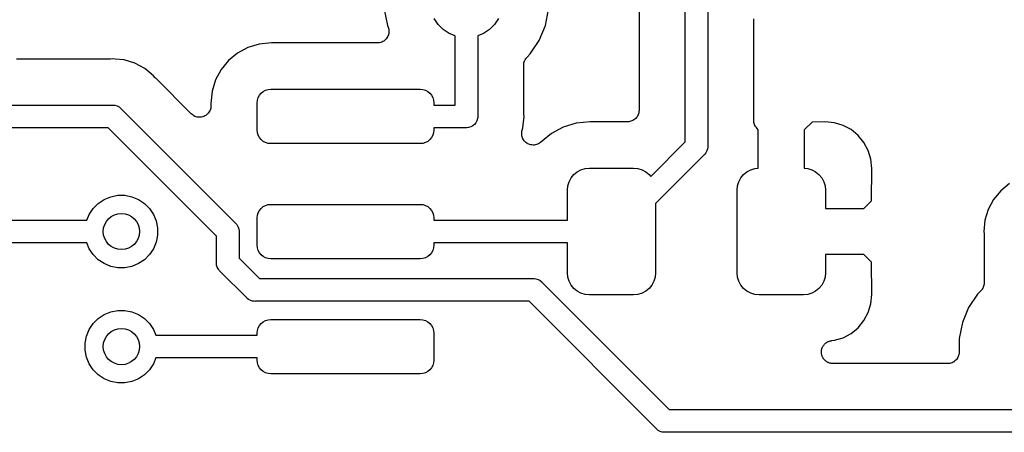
# Model space of a CAD drawing. Extents: x 4.65 to 8.46, y -5.31 to -3.29.
# Tile 15 of 47: x 5.31 to 5.73, y -4.09 to -3.91. Entities that reach past the tile are written whole.
import ezdxf

# ---------------------------------------------------------------- set-up
doc = ezdxf.new("R2010")
doc.units = 0
doc.header["$MEASUREMENT"] = 0
doc.layers.add('BLACK', color=7, linetype='CONTINUOUS')

msp = doc.modelspace()

# ---------------------------------------------------------------- linework, layer by layer
at = {"layer": 'BLACK', "linetype": 'CONTINUOUS'}
for p, q in [((5.57508, -3.85147), (5.57508, -3.94732)), ((5.59508, -3.96105), (5.59508, -3.85024)), ((5.60492, -3.85492), (5.60492, -3.96285)), ((5.46425, -3.90352), (5.46563, -3.91043)), ((5.53437, -3.91043), (5.53575, -3.90352)), ((5.48777, -3.91004), (5.48604, -3.90746)), ((5.51396, -3.90746), (5.51223, -3.91004)), ((5.62492, -3.90852), (5.62497, -3.90805)), ((5.62497, -3.90805), (5.62502, -3.90758)), ((5.46563, -3.91043), (5.46593, -3.91115)), ((5.46593, -3.91115), (5.46594, -3.91119)), ((5.46594, -3.91119), (5.46594, -3.91119)), ((5.46594, -3.91119), (5.46594, -3.9112)), ((5.46594, -3.9112), (5.46595, -3.91122)), ((5.46595, -3.91122), (5.46609, -3.91168)), ((5.46609, -3.91168), (5.46622, -3.91213)), ((5.46622, -3.91213), (5.46622, -3.91214)), ((5.46622, -3.91214), (5.46622, -3.91216)), ((5.46622, -3.91216), (5.46626, -3.91263)), ((5.48996, -3.91223), (5.48777, -3.91004)), ((5.49254, -3.91396), (5.48996, -3.91223)), ((5.51004, -3.91223), (5.50746, -3.91396)), ((5.51223, -3.91004), (5.51004, -3.91223)), ((5.53168, -3.91693), (5.53437, -3.91043)), ((5.62492, -3.90855), (5.62492, -3.90852)), ((5.62492, -3.90859), (5.62492, -3.90855)), ((5.62492, -3.90855), (5.62492, -3.90855)), ((5.62492, -3.90855), (5.62492, -3.90855)), ((5.62492, -3.9517), (5.62492, -3.90859)), ((5.46481, -3.91663), (5.46444, -3.91693)), ((5.46482, -3.91662), (5.46481, -3.91663)), ((5.46483, -3.91662), (5.46482, -3.91662)), ((5.46513, -3.91625), (5.46483, -3.91662)), ((5.46544, -3.91589), (5.46513, -3.91625)), ((5.46545, -3.91586), (5.46544, -3.91587)), ((5.46544, -3.91587), (5.46544, -3.91589)), ((5.46568, -3.91544), (5.46545, -3.91586)), ((5.46591, -3.91503), (5.46568, -3.91544)), ((5.46592, -3.91501), (5.46591, -3.91502)), ((5.46591, -3.91502), (5.46591, -3.91503)), ((5.46606, -3.91455), (5.46592, -3.91501)), ((5.4662, -3.9141), (5.46606, -3.91455)), ((5.46621, -3.91407), (5.4662, -3.91409)), ((5.4662, -3.91409), (5.4662, -3.9141)), ((5.46626, -3.9136), (5.46621, -3.91407)), ((5.46626, -3.91263), (5.46631, -3.9131)), ((5.46631, -3.91313), (5.46626, -3.9136)), ((5.46631, -3.9131), (5.46631, -3.91312)), ((5.46631, -3.91312), (5.46631, -3.91313)), ((5.49508, -3.91501), (5.49254, -3.91396)), ((5.49508, -3.94508), (5.49508, -3.91501)), ((5.50746, -3.91396), (5.50492, -3.91501)), ((5.50492, -3.91501), (5.50492, -3.94976)), ((5.40501, -3.92007), (5.40051, -3.92247)), ((5.40989, -3.91859), (5.40501, -3.92007)), ((5.41521, -3.91807), (5.40989, -3.91859)), ((5.46131, -3.91807), (5.41521, -3.91807)), ((5.46178, -3.91802), (5.46131, -3.91807)), ((5.46225, -3.91798), (5.46178, -3.91802)), ((5.46227, -3.91797), (5.46225, -3.91798)), ((5.46228, -3.91797), (5.46227, -3.91797)), ((5.46273, -3.91784), (5.46228, -3.91797)), ((5.46319, -3.9177), (5.46273, -3.91784)), ((5.4632, -3.91769), (5.46319, -3.9177)), ((5.46321, -3.91769), (5.4632, -3.91769)), ((5.46363, -3.91747), (5.46321, -3.91769)), ((5.46405, -3.91725), (5.46363, -3.91747)), ((5.46406, -3.91724), (5.46405, -3.91725)), ((5.46407, -3.91723), (5.46406, -3.91724)), ((5.46444, -3.91693), (5.46407, -3.91723)), ((5.52777, -3.92279), (5.53168, -3.91693)), ((5.34479, -3.92508), (5.30445, -3.92508)), ((5.345, -3.92506), (5.34479, -3.92508)), ((5.34521, -3.92506), (5.345, -3.92506)), ((5.34528, -3.92505), (5.34521, -3.92506)), ((5.34626, -3.92496), (5.34528, -3.92505)), ((5.34724, -3.92505), (5.34626, -3.92496)), ((5.35114, -3.92544), (5.34724, -3.92505)), ((5.34724, -3.92505), (5.34724, -3.92505)), ((5.40051, -3.92247), (5.39657, -3.92571)), ((5.52533, -3.92574), (5.52555, -3.92533)), ((5.52555, -3.92533), (5.52577, -3.92492)), ((5.52577, -3.92492), (5.52578, -3.9249)), ((5.52578, -3.9249), (5.5258, -3.92488)), ((5.5258, -3.92488), (5.52609, -3.92453)), ((5.52609, -3.92453), (5.52639, -3.92417)), ((5.52639, -3.92417), (5.52777, -3.92279)), ((5.35584, -3.92686), (5.35114, -3.92544)), ((5.36017, -3.92918), (5.35584, -3.92686)), ((5.36397, -3.93229), (5.36017, -3.92918)), ((5.39657, -3.92571), (5.39334, -3.92965)), ((5.52492, -3.92764), (5.52497, -3.92718)), ((5.52492, -3.92769), (5.52492, -3.92764)), ((5.52492, -3.92771), (5.52492, -3.92769)), ((5.52492, -3.92769), (5.52492, -3.92769)), ((5.52492, -3.92769), (5.52492, -3.92769)), ((5.52492, -3.94853), (5.52492, -3.92771)), ((5.52497, -3.92718), (5.52502, -3.92672)), ((5.52502, -3.92672), (5.52503, -3.92669)), ((5.52503, -3.92667), (5.52517, -3.92622)), ((5.52503, -3.92669), (5.52503, -3.92667)), ((5.52517, -3.92622), (5.52531, -3.92578)), ((5.52531, -3.92578), (5.52532, -3.92576)), ((5.52532, -3.92576), (5.52533, -3.92574)), ((5.36459, -3.93305), (5.36397, -3.93229)), ((5.36474, -3.9332), (5.36459, -3.93305)), ((5.36487, -3.93337), (5.36474, -3.9332)), ((5.36492, -3.93342), (5.36487, -3.93337)), ((5.3804, -3.9489), (5.36492, -3.93342)), ((5.39334, -3.92965), (5.39094, -3.93414)), ((5.39094, -3.93414), (5.38946, -3.93902)), ((5.41381, -3.9383), (5.41496, -3.93819)), ((5.41496, -3.93819), (5.47992, -3.93819)), ((5.47992, -3.93819), (5.48107, -3.9383)), ((5.38946, -3.93902), (5.38893, -3.94434)), ((5.40917, -3.94294), (5.4095, -3.94183)), ((5.4095, -3.94183), (5.41005, -3.94081)), ((5.41005, -3.94081), (5.41078, -3.93992)), ((5.41078, -3.93992), (5.41168, -3.93918)), ((5.41168, -3.93918), (5.4127, -3.93864)), ((5.4127, -3.93864), (5.41381, -3.9383)), ((5.48107, -3.9383), (5.48218, -3.93864)), ((5.48218, -3.93864), (5.4832, -3.93918)), ((5.4832, -3.93918), (5.4841, -3.93992)), ((5.4841, -3.93992), (5.48483, -3.94081)), ((5.48483, -3.94081), (5.48538, -3.94183)), ((5.48538, -3.94183), (5.48571, -3.94294)), ((5.29094, -3.94508), (5.34602, -3.94508)), ((5.34602, -3.94508), (5.34626, -3.94505)), ((5.34626, -3.94505), (5.3465, -3.94508)), ((5.3465, -3.94508), (5.3465, -3.94508)), ((5.3465, -3.94508), (5.34722, -3.94515)), ((5.34722, -3.94515), (5.34815, -3.94543)), ((5.34815, -3.94543), (5.34901, -3.94589)), ((5.34901, -3.94589), (5.34976, -3.9465)), ((5.34976, -3.9465), (5.34991, -3.94669)), ((5.34991, -3.94669), (5.39957, -3.99635)), ((5.38882, -3.9464), (5.38868, -3.94686)), ((5.38883, -3.94639), (5.38882, -3.9464)), ((5.38888, -3.94591), (5.38883, -3.94638)), ((5.38883, -3.94638), (5.38883, -3.94639)), ((5.38893, -3.94543), (5.38888, -3.94591)), ((5.38893, -3.94434), (5.38893, -3.94536)), ((5.38893, -3.94536), (5.38893, -3.94541)), ((5.38893, -3.94541), (5.38893, -3.94541)), ((5.38893, -3.94541), (5.38893, -3.94541)), ((5.38893, -3.94541), (5.38893, -3.94543)), ((5.40906, -3.94409), (5.40917, -3.94294)), ((5.40906, -3.95591), (5.40906, -3.94409)), ((5.48571, -3.94294), (5.48583, -3.94409)), ((5.48583, -3.94409), (5.48583, -3.94508)), ((5.48583, -3.94508), (5.49508, -3.94508)), ((5.38077, -3.9492), (5.3804, -3.9489)), ((5.38114, -3.9495), (5.38077, -3.9492)), ((5.38115, -3.94951), (5.38114, -3.9495)), ((5.38157, -3.94974), (5.38115, -3.94951)), ((5.38115, -3.94951), (5.38115, -3.94951)), ((5.382, -3.94997), (5.38157, -3.94974)), ((5.38201, -3.94997), (5.382, -3.94997)), ((5.38201, -3.94998), (5.38201, -3.94997)), ((5.38247, -3.95011), (5.38201, -3.94998)), ((5.38293, -3.95026), (5.38247, -3.95011)), ((5.38294, -3.95026), (5.38293, -3.95026)), ((5.38295, -3.95026), (5.38294, -3.95026)), ((5.38342, -3.95031), (5.38295, -3.95026)), ((5.3839, -3.95036), (5.38342, -3.95031)), ((5.38391, -3.95036), (5.3839, -3.95036)), ((5.38392, -3.95036), (5.38391, -3.95036)), ((5.38439, -3.95031), (5.38392, -3.95036)), ((5.38487, -3.95027), (5.38439, -3.95031)), ((5.38488, -3.95027), (5.38487, -3.95027)), ((5.38489, -3.95027), (5.38488, -3.95027)), ((5.38535, -3.95013), (5.38489, -3.95027)), ((5.38581, -3.95), (5.38535, -3.95013)), ((5.38582, -3.94999), (5.38581, -3.95)), ((5.38624, -3.94977), (5.38582, -3.94999)), ((5.38582, -3.94999), (5.38582, -3.94999)), ((5.38667, -3.94954), (5.38624, -3.94977)), ((5.38668, -3.94954), (5.38667, -3.94954)), ((5.38669, -3.94953), (5.38668, -3.94954)), ((5.38705, -3.94924), (5.38669, -3.94953)), ((5.38743, -3.94893), (5.38705, -3.94924)), ((5.38744, -3.94893), (5.38743, -3.94893)), ((5.38775, -3.94856), (5.38744, -3.94892)), ((5.38744, -3.94892), (5.38744, -3.94893)), ((5.38806, -3.94818), (5.38775, -3.94856)), ((5.38807, -3.94817), (5.38806, -3.94818)), ((5.38806, -3.94818), (5.38806, -3.94818)), ((5.3883, -3.94776), (5.38807, -3.94817)), ((5.38853, -3.94733), (5.3883, -3.94776)), ((5.38854, -3.94731), (5.38853, -3.94732)), ((5.38853, -3.94732), (5.38853, -3.94733)), ((5.38868, -3.94686), (5.38854, -3.94731)), ((5.50485, -3.95096), (5.50457, -3.95189)), ((5.5049, -3.95043), (5.50485, -3.95096)), ((5.50492, -3.95024), (5.5049, -3.95043)), ((5.50492, -3.94976), (5.50495, -3.95)), ((5.50495, -3.95), (5.50492, -3.95024)), ((5.50492, -3.95024), (5.50492, -3.95024)), ((5.52456, -3.95489), (5.52504, -3.95)), ((5.52494, -3.94874), (5.52492, -3.94853)), ((5.52494, -3.94895), (5.52494, -3.94874)), ((5.52495, -3.94902), (5.52494, -3.94895)), ((5.52504, -3.95), (5.52495, -3.94902)), ((5.57358, -3.95089), (5.57321, -3.95119)), ((5.57359, -3.95088), (5.57358, -3.95089)), ((5.5736, -3.95087), (5.57359, -3.95088)), ((5.5739, -3.9505), (5.5736, -3.95087)), ((5.5742, -3.95014), (5.5739, -3.9505)), ((5.57421, -3.95013), (5.5742, -3.95014)), ((5.57422, -3.95012), (5.57421, -3.95013)), ((5.57445, -3.9497), (5.57422, -3.95012)), ((5.57467, -3.94929), (5.57445, -3.9497)), ((5.57468, -3.94927), (5.57467, -3.94929)), ((5.57469, -3.94926), (5.57468, -3.94927)), ((5.57483, -3.94881), (5.57469, -3.94926)), ((5.57497, -3.94836), (5.57483, -3.94881)), ((5.57498, -3.94833), (5.57497, -3.94834)), ((5.57497, -3.94834), (5.57497, -3.94836)), ((5.57503, -3.94786), (5.57498, -3.94833)), ((5.57508, -3.94739), (5.57503, -3.94786)), ((5.57508, -3.94732), (5.57508, -3.94735)), ((5.57508, -3.94735), (5.57508, -3.94735)), ((5.57508, -3.94735), (5.57508, -3.94736)), ((5.57508, -3.94736), (5.57508, -3.94739)), ((5.34422, -3.95492), (5.29094, -3.95492)), ((5.39134, -4.00204), (5.34422, -3.95492)), ((5.49976, -3.95492), (5.48583, -3.95492)), ((5.48583, -3.95492), (5.48583, -3.95591)), ((5.5, -3.95495), (5.49976, -3.95492)), ((5.50024, -3.95492), (5.5, -3.95495)), ((5.50096, -3.95485), (5.50024, -3.95492)), ((5.50024, -3.95492), (5.50024, -3.95492)), ((5.50189, -3.95457), (5.50096, -3.95485)), ((5.50275, -3.95411), (5.50189, -3.95457)), ((5.5035, -3.9535), (5.50275, -3.95411)), ((5.50411, -3.95275), (5.5035, -3.9535)), ((5.50457, -3.95189), (5.50411, -3.95275)), ((5.52423, -3.95598), (5.52456, -3.95489)), ((5.54213, -3.9546), (5.537, -3.95735)), ((5.5477, -3.95291), (5.54213, -3.9546)), ((5.55374, -3.95232), (5.5477, -3.95291)), ((5.57008, -3.95232), (5.55374, -3.95232)), ((5.57055, -3.95227), (5.57008, -3.95232)), ((5.57102, -3.95223), (5.57055, -3.95227)), ((5.57103, -3.95223), (5.57102, -3.95223)), ((5.57105, -3.95222), (5.57103, -3.95223)), ((5.5715, -3.95209), (5.57105, -3.95222)), ((5.57195, -3.95196), (5.5715, -3.95209)), ((5.57197, -3.95195), (5.57195, -3.95196)), ((5.57198, -3.95194), (5.57197, -3.95195)), ((5.5724, -3.95172), (5.57198, -3.95194)), ((5.57282, -3.9515), (5.5724, -3.95172)), ((5.57283, -3.95149), (5.57282, -3.9515)), ((5.57285, -3.95148), (5.57283, -3.95149)), ((5.57321, -3.95119), (5.57285, -3.95148)), ((5.62497, -3.95216), (5.62492, -3.9517)), ((5.62501, -3.95262), (5.62497, -3.95216)), ((5.62501, -3.95265), (5.62501, -3.95262)), ((5.62502, -3.95267), (5.62501, -3.95265)), ((5.62515, -3.95311), (5.62502, -3.95267)), ((5.62528, -3.95356), (5.62515, -3.95311)), ((5.62529, -3.95358), (5.62528, -3.95356)), ((5.6253, -3.95361), (5.62529, -3.95358)), ((5.62552, -3.95402), (5.6253, -3.95361)), ((5.62573, -3.95443), (5.62552, -3.95402)), ((5.62574, -3.95445), (5.62573, -3.95443)), ((5.62576, -3.95447), (5.62574, -3.95445)), ((5.62605, -3.95483), (5.62576, -3.95447)), ((5.62634, -3.95519), (5.62605, -3.95483)), ((5.62637, -3.95523), (5.62634, -3.95519)), ((5.62639, -3.95524), (5.62637, -3.95523)), ((5.62637, -3.95523), (5.62637, -3.95523)), ((5.62637, -3.95523), (5.62637, -3.95523)), ((5.62691, -3.95576), (5.62639, -3.95524)), ((5.65026, -3.95241), (5.64691, -3.95576)), ((5.65589, -3.95232), (5.65026, -3.95241)), ((5.66002, -3.95273), (5.65589, -3.95232)), ((5.66379, -3.95387), (5.66002, -3.95273)), ((5.66727, -3.95573), (5.66379, -3.95387)), ((5.40917, -3.95706), (5.40906, -3.95591)), ((5.4095, -3.95817), (5.40917, -3.95706)), ((5.41005, -3.95919), (5.4095, -3.95817)), ((5.41078, -3.96008), (5.41005, -3.95919)), ((5.48483, -3.95919), (5.4841, -3.96008)), ((5.48538, -3.95817), (5.48483, -3.95919)), ((5.48571, -3.95706), (5.48538, -3.95817)), ((5.48583, -3.95591), (5.48571, -3.95706)), ((5.52403, -3.9579), (5.52404, -3.95741)), ((5.52404, -3.95791), (5.52403, -3.9579)), ((5.52404, -3.95693), (5.52414, -3.95644)), ((5.52404, -3.95694), (5.52404, -3.95693)), ((5.52404, -3.95693), (5.52404, -3.95693)), ((5.52404, -3.95741), (5.52404, -3.95694)), ((5.52413, -3.95839), (5.52404, -3.95791)), ((5.52404, -3.95791), (5.52404, -3.95791)), ((5.52422, -3.95886), (5.52413, -3.95839)), ((5.52414, -3.95644), (5.52423, -3.95598)), ((5.52422, -3.95887), (5.52422, -3.95886)), ((5.5244, -3.95931), (5.52422, -3.95887)), ((5.52422, -3.95887), (5.52422, -3.95887)), ((5.52459, -3.95976), (5.5244, -3.95931)), ((5.537, -3.95735), (5.53218, -3.9613)), ((5.62691, -3.97248), (5.62691, -3.95576)), ((5.64691, -3.95576), (5.64691, -3.97248)), ((5.67031, -3.95823), (5.66727, -3.95573)), ((5.67281, -3.96128), (5.67031, -3.95823)), ((5.41168, -3.96082), (5.41078, -3.96008)), ((5.4127, -3.96136), (5.41168, -3.96082)), ((5.41381, -3.9617), (5.4127, -3.96136)), ((5.41496, -3.96181), (5.41381, -3.9617)), ((5.47992, -3.96181), (5.41496, -3.96181)), ((5.48107, -3.9617), (5.47992, -3.96181)), ((5.48218, -3.96136), (5.48107, -3.9617)), ((5.4832, -3.96082), (5.48218, -3.96136)), ((5.4841, -3.96008), (5.4832, -3.96082)), ((5.52459, -3.95977), (5.52459, -3.95976)), ((5.5246, -3.95977), (5.52459, -3.95977)), ((5.52486, -3.96017), (5.5246, -3.95977)), ((5.52513, -3.96058), (5.52486, -3.96017)), ((5.52513, -3.96059), (5.52513, -3.96058)), ((5.52513, -3.96058), (5.52513, -3.96058)), ((5.52547, -3.96093), (5.52513, -3.96059)), ((5.52581, -3.96127), (5.52547, -3.96093)), ((5.52582, -3.96128), (5.52581, -3.96127)), ((5.52623, -3.96156), (5.52582, -3.96128)), ((5.52582, -3.96128), (5.52582, -3.96128)), ((5.52662, -3.96182), (5.52623, -3.96156)), ((5.52663, -3.96183), (5.52662, -3.96182)), ((5.52662, -3.96182), (5.52662, -3.96182)), ((5.52708, -3.96202), (5.52663, -3.96183)), ((5.52752, -3.9622), (5.52708, -3.96202)), ((5.52753, -3.96221), (5.52752, -3.9622)), ((5.52752, -3.9622), (5.52752, -3.9622)), ((5.528, -3.9623), (5.52753, -3.96221)), ((5.52847, -3.9624), (5.528, -3.9623)), ((5.52848, -3.9624), (5.52847, -3.9624)), ((5.52896, -3.96241), (5.52848, -3.9624)), ((5.52848, -3.9624), (5.52848, -3.9624)), ((5.52945, -3.96241), (5.52896, -3.96241)), ((5.52946, -3.96241), (5.52945, -3.96241)), ((5.52945, -3.96241), (5.52945, -3.96241)), ((5.52994, -3.96232), (5.52946, -3.96241)), ((5.53041, -3.96224), (5.52994, -3.96232)), ((5.53042, -3.96223), (5.53041, -3.96223)), ((5.53041, -3.96223), (5.53041, -3.96224)), ((5.53087, -3.96205), (5.53042, -3.96223)), ((5.53131, -3.96187), (5.53087, -3.96205)), ((5.53132, -3.96187), (5.53131, -3.96187)), ((5.53172, -3.96161), (5.53132, -3.96187)), ((5.53132, -3.96187), (5.53132, -3.96187)), ((5.53213, -3.96134), (5.53172, -3.96161)), ((5.53214, -3.96133), (5.53213, -3.96134)), ((5.53218, -3.9613), (5.53214, -3.96133)), ((5.53214, -3.96133), (5.53214, -3.96133)), ((5.53214, -3.96133), (5.53214, -3.96133)), ((5.58011, -3.97602), (5.59508, -3.96105)), ((5.60492, -3.96333), (5.60485, -3.96406)), ((5.60492, -3.96285), (5.60494, -3.96309)), ((5.60494, -3.96309), (5.60492, -3.96333)), ((5.60492, -3.96333), (5.60492, -3.96333)), ((5.67467, -3.96475), (5.67281, -3.96128)), ((5.60331, -3.96674), (5.58228, -3.98777)), ((5.6035, -3.96659), (5.60331, -3.96674)), ((5.60365, -3.9664), (5.6035, -3.96659)), ((5.60411, -3.96584), (5.60365, -3.9664)), ((5.60365, -3.9664), (5.60365, -3.9664)), ((5.60412, -3.96582), (5.60411, -3.96584)), ((5.60457, -3.96498), (5.60412, -3.96582)), ((5.60485, -3.96406), (5.60457, -3.96498)), ((5.67581, -3.96852), (5.67467, -3.96475)), ((5.55162, -3.97263), (5.55349, -3.97244)), ((5.55349, -3.97244), (5.57269, -3.97244)), ((5.57269, -3.97244), (5.57456, -3.97263)), ((5.67622, -3.97267), (5.67581, -3.96852)), ((5.54463, -3.97836), (5.54551, -3.97671)), ((5.54551, -3.97671), (5.54671, -3.97525)), ((5.54671, -3.97525), (5.54816, -3.97406)), ((5.54816, -3.97406), (5.54982, -3.97317)), ((5.54982, -3.97317), (5.55162, -3.97263)), ((5.57456, -3.97263), (5.57636, -3.97317)), ((5.57636, -3.97317), (5.57802, -3.97406)), ((5.57802, -3.97406), (5.57947, -3.97525)), ((5.57947, -3.97525), (5.58011, -3.97602)), ((5.61845, -3.97836), (5.61933, -3.97671)), ((5.61933, -3.97671), (5.62053, -3.97525)), ((5.62053, -3.97525), (5.62198, -3.97406)), ((5.62198, -3.97406), (5.62364, -3.97317)), ((5.62364, -3.97317), (5.62544, -3.97263)), ((5.62544, -3.97263), (5.62691, -3.97248)), ((5.64691, -3.97248), (5.64838, -3.97263)), ((5.64838, -3.97263), (5.65018, -3.97317)), ((5.65018, -3.97317), (5.65184, -3.97406)), ((5.65184, -3.97406), (5.65329, -3.97525)), ((5.65329, -3.97525), (5.65449, -3.97671)), ((5.65449, -3.97671), (5.65537, -3.97836)), ((5.67612, -3.98666), (5.67622, -3.97267)), ((5.5439, -3.98204), (5.54408, -3.98017)), ((5.54408, -3.98017), (5.54463, -3.97836)), ((5.61772, -3.98204), (5.6179, -3.98017)), ((5.6179, -3.98017), (5.61845, -3.97836)), ((5.65537, -3.97836), (5.65592, -3.98017)), ((5.65592, -3.98017), (5.6561, -3.98204)), ((5.73609, -3.97918), (5.73229, -3.98229)), ((5.34254, -3.98604), (5.34541, -3.98486)), ((5.34541, -3.98486), (5.34845, -3.98425)), ((5.34845, -3.98425), (5.35155, -3.98425)), ((5.35155, -3.98425), (5.35459, -3.98486)), ((5.35459, -3.98486), (5.35746, -3.98604)), ((5.5439, -3.99508), (5.5439, -3.98204)), ((5.61772, -4.01796), (5.61772, -3.98204)), ((5.6561, -3.98204), (5.6561, -3.99)), ((5.73229, -3.98229), (5.72918, -3.98609)), ((5.33777, -3.98996), (5.33996, -3.98777)), ((5.33996, -3.98777), (5.34254, -3.98604)), ((5.35746, -3.98604), (5.36004, -3.98777)), ((5.36004, -3.98777), (5.36223, -3.98996)), ((5.41078, -3.98992), (5.41168, -3.98918)), ((5.41168, -3.98918), (5.4127, -3.98864)), ((5.4127, -3.98864), (5.41381, -3.9883)), ((5.41381, -3.9883), (5.41496, -3.98819)), ((5.41496, -3.98819), (5.47992, -3.98819)), ((5.47992, -3.98819), (5.48107, -3.9883)), ((5.48107, -3.9883), (5.48218, -3.98864)), ((5.48218, -3.98864), (5.4832, -3.98918)), ((5.4832, -3.98918), (5.4841, -3.98992)), ((5.58228, -3.98777), (5.58228, -4.01796)), ((5.67278, -3.99), (5.67612, -3.98666)), ((5.72918, -3.98609), (5.72686, -3.99042)), ((5.33499, -3.99508), (5.33604, -3.99254)), ((5.33604, -3.99254), (5.33777, -3.98996)), ((5.36223, -3.98996), (5.36396, -3.99254)), ((5.36396, -3.99254), (5.36514, -3.99541)), ((5.40906, -3.99409), (5.40917, -3.99294)), ((5.40917, -3.99294), (5.4095, -3.99183)), ((5.4095, -3.99183), (5.41005, -3.99081)), ((5.41005, -3.99081), (5.41078, -3.98992)), ((5.4841, -3.98992), (5.48483, -3.99081)), ((5.48483, -3.99081), (5.48538, -3.99183)), ((5.48538, -3.99183), (5.48571, -3.99294)), ((5.48571, -3.99294), (5.48583, -3.99409)), ((5.6561, -3.99), (5.67278, -3.99)), ((5.72686, -3.99042), (5.72544, -3.99511)), ((5.29094, -3.99508), (5.33499, -3.99508)), ((5.36514, -3.99541), (5.36575, -3.99845)), ((5.39957, -3.99635), (5.39976, -3.9965)), ((5.39976, -3.9965), (5.39991, -3.99669)), ((5.39991, -3.99669), (5.39991, -3.99669)), ((5.39991, -3.99669), (5.40016, -3.99699)), ((5.40016, -3.99699), (5.40037, -3.99725)), ((5.40037, -3.99725), (5.40083, -3.99811)), ((5.40083, -3.99811), (5.40111, -3.99904)), ((5.40906, -4.00591), (5.40906, -3.99409)), ((5.48583, -3.99409), (5.48583, -3.99508)), ((5.48583, -3.99508), (5.5439, -3.99508)), ((5.72544, -3.99511), (5.72496, -4)), ((5.36575, -4.00155), (5.36514, -4.00459)), ((5.36575, -3.99845), (5.36575, -4.00155)), ((5.39134, -4.01341), (5.39134, -4.00204)), ((5.40111, -3.99904), (5.40118, -3.99976)), ((5.40118, -3.99976), (5.40118, -3.99976)), ((5.40118, -3.99976), (5.4012, -4)), ((5.4012, -4), (5.40118, -4.00024)), ((5.40118, -4.00024), (5.40118, -4.01161)), ((5.72496, -4), (5.72505, -4.00098)), ((5.72505, -4.00098), (5.72506, -4.00105)), ((5.72506, -4.00105), (5.72506, -4.00126)), ((5.72506, -4.00126), (5.72508, -4.00147)), ((5.72508, -4.00147), (5.72508, -4.02229)), ((5.33499, -4.00492), (5.29094, -4.00492)), ((5.33604, -4.00746), (5.33499, -4.00492)), ((5.36514, -4.00459), (5.36396, -4.00746)), ((5.40917, -4.00706), (5.40906, -4.00591)), ((5.48583, -4.00591), (5.48571, -4.00706)), ((5.5439, -4.00492), (5.48583, -4.00492)), ((5.48583, -4.00492), (5.48583, -4.00591)), ((5.5439, -4.01796), (5.5439, -4.00492)), ((5.33777, -4.01004), (5.33604, -4.00746)), ((5.33996, -4.01223), (5.33777, -4.01004)), ((5.36223, -4.01004), (5.36004, -4.01223)), ((5.36396, -4.00746), (5.36223, -4.01004)), ((5.4095, -4.00817), (5.40917, -4.00706)), ((5.41005, -4.00919), (5.4095, -4.00817)), ((5.41078, -4.01008), (5.41005, -4.00919)), ((5.41168, -4.01082), (5.41078, -4.01008)), ((5.4127, -4.01136), (5.41168, -4.01082)), ((5.4832, -4.01082), (5.48218, -4.01136)), ((5.4841, -4.01008), (5.4832, -4.01082)), ((5.48483, -4.00919), (5.4841, -4.01008)), ((5.48538, -4.00817), (5.48483, -4.00919)), ((5.48571, -4.00706), (5.48538, -4.00817)), ((5.67278, -4.01), (5.6561, -4.01)), ((5.6561, -4.01), (5.6561, -4.01796)), ((5.67612, -4.01334), (5.67278, -4.01)), ((5.34254, -4.01396), (5.33996, -4.01223)), ((5.34541, -4.01514), (5.34254, -4.01396)), ((5.34845, -4.01575), (5.34541, -4.01514)), ((5.35459, -4.01514), (5.35155, -4.01575)), ((5.35746, -4.01396), (5.35459, -4.01514)), ((5.36004, -4.01223), (5.35746, -4.01396)), ((5.39131, -4.01365), (5.39134, -4.01341)), ((5.39141, -4.01462), (5.39131, -4.01365)), ((5.39169, -4.01554), (5.39141, -4.01462)), ((5.40118, -4.01161), (5.41004, -4.02047)), ((5.41381, -4.0117), (5.4127, -4.01136)), ((5.41496, -4.01181), (5.41381, -4.0117)), ((5.47992, -4.01181), (5.41496, -4.01181)), ((5.48107, -4.0117), (5.47992, -4.01181)), ((5.48218, -4.01136), (5.48107, -4.0117)), ((5.67622, -4.02733), (5.67612, -4.01334)), ((5.35155, -4.01575), (5.34845, -4.01575)), ((5.39215, -4.0164), (5.39169, -4.01554)), ((5.39255, -4.01689), (5.39215, -4.0164)), ((5.39276, -4.01715), (5.39255, -4.01689)), ((5.39295, -4.0173), (5.39276, -4.01715)), ((5.40435, -4.0287), (5.39295, -4.0173)), ((5.54408, -4.01983), (5.5439, -4.01796)), ((5.58228, -4.01796), (5.5821, -4.01983)), ((5.6179, -4.01983), (5.61772, -4.01796)), ((5.6561, -4.01796), (5.65592, -4.01983)), ((5.41004, -4.02047), (5.52902, -4.02047)), ((5.52902, -4.02047), (5.52926, -4.02045)), ((5.52926, -4.02045), (5.5295, -4.02047)), ((5.5295, -4.02047), (5.5295, -4.02047)), ((5.5295, -4.02047), (5.53022, -4.02054)), ((5.53022, -4.02054), (5.53115, -4.02082)), ((5.53115, -4.02082), (5.532, -4.02128)), ((5.532, -4.02128), (5.53275, -4.0219)), ((5.53275, -4.0219), (5.53291, -4.02208)), ((5.53291, -4.02208), (5.58819, -4.07736)), ((5.54463, -4.02163), (5.54408, -4.01983)), ((5.54551, -4.02329), (5.54463, -4.02163)), ((5.54671, -4.02475), (5.54551, -4.02329)), ((5.58067, -4.02329), (5.57947, -4.02475)), ((5.58155, -4.02163), (5.58067, -4.02329)), ((5.5821, -4.01983), (5.58155, -4.02163)), ((5.61845, -4.02163), (5.6179, -4.01983)), ((5.61933, -4.02329), (5.61845, -4.02163)), ((5.62053, -4.02475), (5.61933, -4.02329)), ((5.65449, -4.02329), (5.65329, -4.02475)), ((5.65537, -4.02163), (5.65449, -4.02329)), ((5.65592, -4.01983), (5.65537, -4.02163)), ((5.72483, -4.02378), (5.72469, -4.02422)), ((5.72497, -4.02333), (5.72483, -4.02378)), ((5.72498, -4.02328), (5.72497, -4.02331)), ((5.72497, -4.02331), (5.72497, -4.02333)), ((5.72503, -4.02283), (5.72498, -4.02328)), ((5.72508, -4.02236), (5.72503, -4.02283)), ((5.72508, -4.02229), (5.72508, -4.02231)), ((5.72508, -4.02231), (5.72508, -4.02231)), ((5.72508, -4.02231), (5.72508, -4.02231)), ((5.72508, -4.02231), (5.72508, -4.02236)), ((5.54816, -4.02594), (5.54671, -4.02475)), ((5.54982, -4.02683), (5.54816, -4.02594)), ((5.55162, -4.02737), (5.54982, -4.02683)), ((5.55349, -4.02756), (5.55162, -4.02737)), ((5.57269, -4.02756), (5.55349, -4.02756)), ((5.57456, -4.02737), (5.57269, -4.02756)), ((5.57636, -4.02683), (5.57456, -4.02737)), ((5.57802, -4.02594), (5.57636, -4.02683)), ((5.57947, -4.02475), (5.57802, -4.02594)), ((5.62198, -4.02594), (5.62053, -4.02475)), ((5.62364, -4.02683), (5.62198, -4.02594)), ((5.62544, -4.02737), (5.62364, -4.02683)), ((5.62731, -4.02756), (5.62544, -4.02737)), ((5.64651, -4.02756), (5.62731, -4.02756)), ((5.64838, -4.02737), (5.64651, -4.02756)), ((5.65018, -4.02683), (5.64838, -4.02737)), ((5.65184, -4.02594), (5.65018, -4.02683)), ((5.65329, -4.02475), (5.65184, -4.02594)), ((5.67581, -4.03148), (5.67622, -4.02733)), ((5.72223, -4.02721), (5.71832, -4.03307)), ((5.72361, -4.02583), (5.72223, -4.02721)), ((5.72391, -4.02547), (5.72361, -4.02583)), ((5.7242, -4.02512), (5.72391, -4.02547)), ((5.72422, -4.0251), (5.7242, -4.02512)), ((5.72423, -4.02508), (5.72422, -4.0251)), ((5.72445, -4.02467), (5.72423, -4.02508)), ((5.72467, -4.02426), (5.72445, -4.02467)), ((5.72468, -4.02424), (5.72467, -4.02426)), ((5.72469, -4.02422), (5.72468, -4.02424)), ((5.4045, -4.02889), (5.40435, -4.0287)), ((5.40469, -4.02904), (5.4045, -4.02889)), ((5.40525, -4.0295), (5.40469, -4.02904)), ((5.40595, -4.02988), (5.40525, -4.0295)), ((5.40611, -4.02996), (5.40595, -4.02988)), ((5.40704, -4.03024), (5.40611, -4.02996)), ((5.40776, -4.03031), (5.40704, -4.03024)), ((5.408, -4.03034), (5.40776, -4.03031)), ((5.40776, -4.03031), (5.40776, -4.03031)), ((5.40824, -4.03031), (5.408, -4.03034)), ((5.52722, -4.03031), (5.40824, -4.03031)), ((5.5825, -4.08559), (5.52722, -4.03031)), ((5.67467, -4.03525), (5.67581, -4.03148)), ((5.33996, -4.03777), (5.34254, -4.03604)), ((5.34254, -4.03604), (5.34541, -4.03486)), ((5.34541, -4.03486), (5.34845, -4.03425)), ((5.34845, -4.03425), (5.35155, -4.03425)), ((5.35155, -4.03425), (5.35459, -4.03486)), ((5.35459, -4.03486), (5.35746, -4.03604)), ((5.35746, -4.03604), (5.36004, -4.03777)), ((5.67281, -4.03872), (5.67467, -4.03525)), ((5.71832, -4.03307), (5.71563, -4.03957)), ((5.33604, -4.04254), (5.33777, -4.03996)), ((5.33777, -4.03996), (5.33996, -4.03777)), ((5.36004, -4.03777), (5.36223, -4.03996)), ((5.36223, -4.03996), (5.36396, -4.04254)), ((5.4095, -4.04183), (5.41005, -4.04081)), ((5.41005, -4.04081), (5.41078, -4.03992)), ((5.41078, -4.03992), (5.41168, -4.03918)), ((5.41168, -4.03918), (5.4127, -4.03864)), ((5.4127, -4.03864), (5.41381, -4.0383)), ((5.41381, -4.0383), (5.41496, -4.03819)), ((5.41496, -4.03819), (5.47992, -4.03819)), ((5.47992, -4.03819), (5.48107, -4.0383)), ((5.48107, -4.0383), (5.48218, -4.03864)), ((5.48218, -4.03864), (5.4832, -4.03918)), ((5.4832, -4.03918), (5.4841, -4.03992)), ((5.4841, -4.03992), (5.48483, -4.04081)), ((5.48483, -4.04081), (5.48538, -4.04183)), ((5.67031, -4.04177), (5.67281, -4.03872)), ((5.71563, -4.03957), (5.71425, -4.04648)), ((5.33486, -4.04541), (5.33604, -4.04254)), ((5.36396, -4.04254), (5.36501, -4.04508)), ((5.36501, -4.04508), (5.40906, -4.04508)), ((5.40906, -4.04409), (5.40917, -4.04294)), ((5.40906, -4.04508), (5.40906, -4.04409)), ((5.40917, -4.04294), (5.4095, -4.04183)), ((5.48538, -4.04183), (5.48571, -4.04294)), ((5.48571, -4.04294), (5.48583, -4.04409)), ((5.48583, -4.04409), (5.48583, -4.05591)), ((5.66379, -4.04613), (5.66727, -4.04427)), ((5.66727, -4.04427), (5.67031, -4.04177)), ((5.33425, -4.04845), (5.33486, -4.04541)), ((5.33425, -4.05155), (5.33425, -4.04845)), ((5.65519, -4.04957), (5.65534, -4.04938)), ((5.65534, -4.04938), (5.65548, -4.04918)), ((5.65548, -4.04918), (5.65565, -4.049)), ((5.65565, -4.049), (5.65581, -4.04881)), ((5.65581, -4.04881), (5.656, -4.04866)), ((5.656, -4.04866), (5.65617, -4.04849)), ((5.65617, -4.04849), (5.65638, -4.04835)), ((5.65638, -4.04835), (5.65657, -4.0482)), ((5.65657, -4.0482), (5.65678, -4.04808)), ((5.65678, -4.04808), (5.65698, -4.04795)), ((5.65698, -4.04795), (5.65721, -4.04785)), ((5.65721, -4.04785), (5.65743, -4.04774)), ((5.65743, -4.04774), (5.65766, -4.04767)), ((5.65766, -4.04767), (5.65789, -4.04758)), ((5.65789, -4.04758), (5.65813, -4.04753)), ((5.65813, -4.04753), (5.65836, -4.04746)), ((5.65836, -4.04746), (5.6586, -4.04743)), ((5.6586, -4.04743), (5.65884, -4.04739)), ((5.65884, -4.04739), (5.66002, -4.04727)), ((5.66002, -4.04727), (5.66379, -4.04613)), ((5.71425, -4.04648), (5.71425, -4.05236)), ((5.33486, -4.05459), (5.33425, -4.05155)), ((5.65433, -4.05233), (5.65436, -4.05208)), ((5.65436, -4.05257), (5.65433, -4.05233)), ((5.65435, -4.05282), (5.65436, -4.05257)), ((5.6544, -4.05306), (5.65435, -4.05282)), ((5.65436, -4.05184), (5.65441, -4.0516)), ((5.65436, -4.05208), (5.65436, -4.05184)), ((5.65442, -4.0533), (5.6544, -4.05306)), ((5.65441, -4.0516), (5.65444, -4.05136)), ((5.65449, -4.05353), (5.65442, -4.0533)), ((5.65444, -4.05136), (5.65451, -4.05112)), ((5.65454, -4.05378), (5.65449, -4.05353)), ((5.65451, -4.05112), (5.65456, -4.05089)), ((5.65456, -4.05089), (5.65465, -4.05066)), ((5.65465, -4.05066), (5.65472, -4.05042)), ((5.65472, -4.05042), (5.65484, -4.05021)), ((5.65484, -4.05021), (5.65493, -4.04999)), ((5.65493, -4.04999), (5.65507, -4.04978)), ((5.65507, -4.04978), (5.65519, -4.04957)), ((5.71414, -4.0534), (5.714, -4.05385)), ((5.71415, -4.05337), (5.71414, -4.05338)), ((5.71414, -4.05338), (5.71414, -4.0534)), ((5.7142, -4.0529), (5.71415, -4.05337)), ((5.71425, -4.05243), (5.7142, -4.0529)), ((5.71425, -4.05236), (5.71425, -4.0524)), ((5.71425, -4.0524), (5.71425, -4.0524)), ((5.71425, -4.0524), (5.71425, -4.0524)), ((5.71425, -4.0524), (5.71425, -4.05243)), ((5.33604, -4.05746), (5.33486, -4.05459)), ((5.33777, -4.06004), (5.33604, -4.05746)), ((5.36396, -4.05746), (5.36223, -4.06004)), ((5.36501, -4.05492), (5.36396, -4.05746)), ((5.40906, -4.05492), (5.36501, -4.05492)), ((5.40906, -4.05591), (5.40906, -4.05492)), ((5.40917, -4.05706), (5.40906, -4.05591)), ((5.4095, -4.05817), (5.40917, -4.05706)), ((5.48571, -4.05706), (5.48538, -4.05817)), ((5.48583, -4.05591), (5.48571, -4.05706)), ((5.65463, -4.054), (5.65454, -4.05378)), ((5.6547, -4.05423), (5.65463, -4.054)), ((5.65481, -4.05445), (5.6547, -4.05423)), ((5.6549, -4.05468), (5.65481, -4.05445)), ((5.65504, -4.05488), (5.6549, -4.05468)), ((5.65515, -4.0551), (5.65504, -4.05488)), ((5.6553, -4.05529), (5.65515, -4.0551)), ((5.65544, -4.0555), (5.6553, -4.05529)), ((5.65561, -4.05567), (5.65544, -4.0555)), ((5.65576, -4.05586), (5.65561, -4.05567)), ((5.65595, -4.05602), (5.65576, -4.05586)), ((5.65612, -4.05619), (5.65595, -4.05602)), ((5.65632, -4.05633), (5.65612, -4.05619)), ((5.65651, -4.05649), (5.65632, -4.05633)), ((5.65672, -4.05661), (5.65651, -4.05649)), ((5.65693, -4.05674), (5.65672, -4.05661)), ((5.65715, -4.05684), (5.65693, -4.05674)), ((5.65736, -4.05696), (5.65715, -4.05684)), ((5.6576, -4.05703), (5.65736, -4.05696)), ((5.65782, -4.05713), (5.6576, -4.05703)), ((5.65806, -4.05718), (5.65782, -4.05713)), ((5.65829, -4.05725), (5.65806, -4.05718)), ((5.65854, -4.05728), (5.65829, -4.05725)), ((5.65878, -4.05733), (5.65854, -4.05728)), ((5.65902, -4.05733), (5.65878, -4.05733)), ((5.65926, -4.05736), (5.65902, -4.05733)), ((5.65933, -4.05736), (5.65926, -4.05736)), ((5.70925, -4.05736), (5.65933, -4.05736)), ((5.70972, -4.05732), (5.70925, -4.05736)), ((5.71019, -4.05727), (5.70972, -4.05732)), ((5.71021, -4.05727), (5.71019, -4.05727)), ((5.71022, -4.05727), (5.71021, -4.05727)), ((5.71067, -4.05713), (5.71022, -4.05727)), ((5.71113, -4.057), (5.71067, -4.05713)), ((5.71114, -4.05699), (5.71113, -4.057)), ((5.71116, -4.05698), (5.71114, -4.05699)), ((5.71157, -4.05676), (5.71116, -4.05698)), ((5.71199, -4.05655), (5.71157, -4.05676)), ((5.712, -4.05653), (5.71199, -4.05655)), ((5.71202, -4.05653), (5.712, -4.05653)), ((5.71238, -4.05623), (5.71202, -4.05653)), ((5.71275, -4.05593), (5.71238, -4.05623)), ((5.71276, -4.05592), (5.71275, -4.05593)), ((5.71278, -4.05591), (5.71276, -4.05592)), ((5.71308, -4.05555), (5.71278, -4.05591)), ((5.71338, -4.05519), (5.71308, -4.05555)), ((5.71339, -4.05517), (5.71338, -4.05519)), ((5.7134, -4.05516), (5.71339, -4.05517)), ((5.71362, -4.05474), (5.7134, -4.05516)), ((5.71385, -4.05433), (5.71362, -4.05474)), ((5.71386, -4.0543), (5.71385, -4.05431)), ((5.71385, -4.05431), (5.71385, -4.05433)), ((5.714, -4.05385), (5.71386, -4.0543)), ((5.33996, -4.06223), (5.33777, -4.06004)), ((5.34254, -4.06396), (5.33996, -4.06223)), ((5.36004, -4.06223), (5.35746, -4.06396)), ((5.36223, -4.06004), (5.36004, -4.06223)), ((5.41005, -4.05919), (5.4095, -4.05817)), ((5.41078, -4.06008), (5.41005, -4.05919)), ((5.41168, -4.06082), (5.41078, -4.06008)), ((5.4127, -4.06136), (5.41168, -4.06082)), ((5.41381, -4.0617), (5.4127, -4.06136)), ((5.41496, -4.06181), (5.41381, -4.0617)), ((5.47992, -4.06181), (5.41496, -4.06181)), ((5.48107, -4.0617), (5.47992, -4.06181)), ((5.48218, -4.06136), (5.48107, -4.0617)), ((5.4832, -4.06082), (5.48218, -4.06136)), ((5.4841, -4.06008), (5.4832, -4.06082)), ((5.48483, -4.05919), (5.4841, -4.06008)), ((5.48538, -4.05817), (5.48483, -4.05919)), ((5.34541, -4.06514), (5.34254, -4.06396)), ((5.34845, -4.06575), (5.34541, -4.06514)), ((5.35155, -4.06575), (5.34845, -4.06575)), ((5.35459, -4.06514), (5.35155, -4.06575)), ((5.35746, -4.06396), (5.35459, -4.06514)), ((5.58819, -4.07736), (5.8034, -4.07736)), ((5.58265, -4.08578), (5.5825, -4.08559)), ((5.58284, -4.08593), (5.58265, -4.08578)), ((5.5834, -4.08639), (5.58284, -4.08593)), ((5.58284, -4.08593), (5.58284, -4.08593)), ((5.58425, -4.08685), (5.5834, -4.08639)), ((5.58518, -4.08713), (5.58425, -4.08685)), ((5.58591, -4.0872), (5.58518, -4.08713)), ((5.58615, -4.08723), (5.58591, -4.0872)), ((5.58591, -4.0872), (5.58591, -4.0872)), ((5.58639, -4.0872), (5.58615, -4.08723)), ((5.8052, -4.0872), (5.58639, -4.0872))]:
    msp.add_line(p, q, dxfattribs=at)
at = {"layer": 'BLACK'}
for centre in [(5.35, -4), (5.35, -4.05)]:
    msp.add_circle(centre, 0.00787, dxfattribs=at)

doc.saveas('drawing.dxf')
